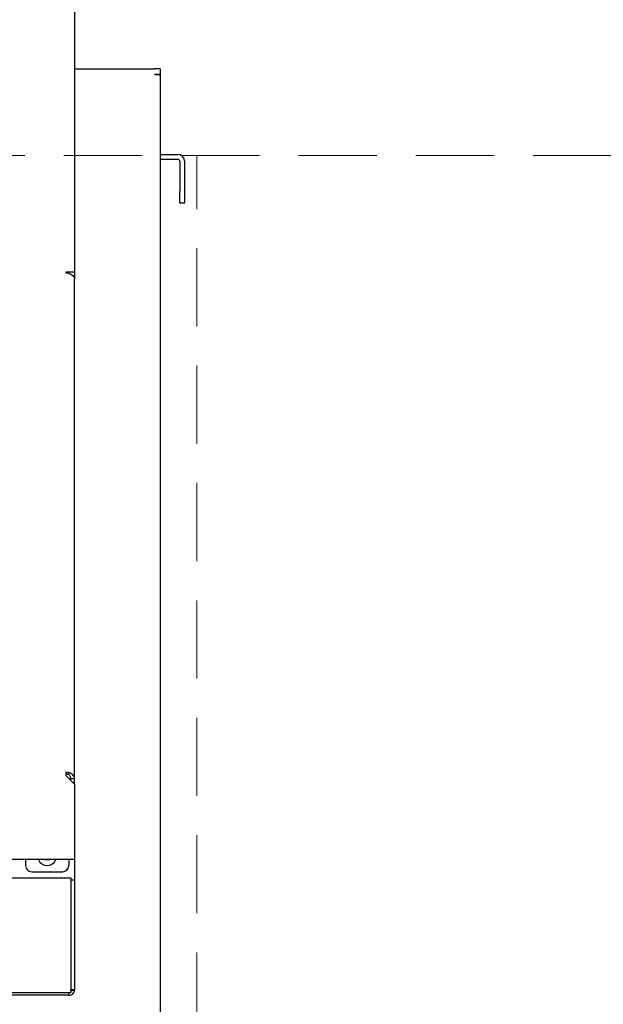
# Model space of a CAD drawing. Header units: inches. Extents: x 36 to 211, y 21 to 146.
# Tile 17 of 52: x 104.39 to 110.36, y 46.71 to 56.78. Entities that reach past the tile are written whole.
import ezdxf

# ---------------------------------------------------------------- set-up
doc = ezdxf.new("R2010")
doc.units = ezdxf.units.IN
doc.header["$LTSCALE"] = 16
doc.header["$MEASUREMENT"] = 0
doc.linetypes.add('HIDDEN', pattern=[0.075, 0.05, -0.025])
doc.layers.add('FORMAT', color=7, linetype='Continuous')

msp = doc.modelspace()

# ---------------------------------------------------------------- linework, layer by layer
at = {"color": 7, "linetype": 'Continuous', "lineweight": 25}
for p, q in [((104.952, 57.137), (104.952, 54.201)), ((104.952, 56.282), (105.769, 56.282)), ((105.827, 56.282), (105.769, 56.282)), ((105.827, 56.224), (105.769, 56.224)), ((105.827, 56.282), (105.827, 56.224)), ((105.827, 56.22), (105.827, 56.224)), ((105.827, 56.22), (105.827, 45.032)), ((105.827, 55.407), (106.007, 55.407)), ((105.827, 55.357), (106.007, 55.357)), ((106.027, 55.337), (106.027, 55.032)), ((106.077, 55.337), (106.077, 55.032)), ((106.027, 54.907), (106.027, 55.032)), ((106.077, 55.032), (106.077, 54.907)), ((106.077, 54.907), (106.027, 54.907)), ((104.863, 54.201), (104.863, 54.191)), ((104.952, 54.201), (104.863, 54.201)), ((104.893, 54.191), (104.863, 54.191)), ((104.952, 54.201), (104.952, 54.132)), ((104.952, 49.025), (104.952, 54.132)), ((104.863, 49.085), (104.863, 49.055)), ((104.893, 49.085), (104.863, 49.085)), ((104.893, 49.065), (104.863, 49.065)), ((104.952, 48.966), (104.863, 49.055)), ((104.893, 49.065), (104.893, 49.085)), ((104.913, 49.025), (104.952, 49.025)), ((104.913, 49.005), (104.913, 49.025)), ((104.952, 48.966), (104.952, 49.025)), ((104.952, 48.966), (104.952, 48.255)), ((104.952, 48.255), (104.952, 48.196)), ((104.952, 48.196), (65.452, 48.196)), ((104.452, 48.196), (104.452, 48.133)), ((104.893, 48.196), (104.893, 48.133)), ((104.952, 48.196), (104.952, 47.988)), ((104.514, 48.071), (104.83, 48.071)), ((65.49, 48.008), (104.914, 48.008)), ((104.914, 48.008), (104.914, 47.95)), ((104.914, 47.988), (104.952, 47.988)), ((104.914, 47.95), (104.914, 46.876)), ((104.952, 47.988), (104.952, 47.926)), ((104.952, 47.926), (104.952, 46.926)), ((104.952, 46.926), (104.952, 46.863)), ((65.49, 46.836), (104.914, 46.836)), ((104.894, 46.807), (104.894, 46.836)), ((104.914, 46.876), (104.914, 46.836)), ((104.952, 46.863), (104.914, 46.863)), ((104.894, 46.807), (103.002, 46.807))]:
    msp.add_line(p, q, dxfattribs=at)
at = {"color": 7, "linetype": 'Continuous', "lineweight": 25, "flags": 128}
msp.add_lwpolyline([(104.646, 48.196), (104.671, 48.191), (104.695, 48.196)], dxfattribs=at)
at = {"color": 7, "linetype": 'Continuous', "lineweight": 25}
for centre, radius, start, end in [((106.007, 55.337), 0.07, 0, 90), ((106.007, 55.337), 0.02, 0, 90), ((104.514, 48.133), 0.0625, 180, 270), ((104.672, 48.227), 0.094, 199.579, 340.421), ((104.83, 48.133), 0.0625, 270, 0)]:
    msp.add_arc(centre, radius, start, end, dxfattribs=at)
for points in [[(105.769, 56.224), (105.776, 56.224), (105.792, 56.223), (105.811, 56.222), (105.824, 56.221), (105.826, 56.221), (105.827, 56.22)], [(104.893, 54.191), (104.9, 54.188), (104.916, 54.182), (104.935, 54.168), (104.949, 54.151), (104.951, 54.138), (104.952, 54.132)], [(104.952, 49.025), (104.951, 49.031), (104.949, 49.044), (104.935, 49.061), (104.916, 49.076), (104.9, 49.082), (104.893, 49.085)], [(104.913, 49.025), (104.912, 49.029), (104.912, 49.036), (104.907, 49.047), (104.901, 49.057), (104.895, 49.062), (104.893, 49.065)]]:
    msp.add_open_spline(points, degree=3, dxfattribs=at)
for points, knots in [([(104.894, 46.807), (104.901, 46.807), (104.909, 46.808), (104.923, 46.814), (104.929, 46.818), (104.94, 46.829), (104.944, 46.836), (104.95, 46.85), (104.952, 46.857), (104.952, 46.865)], [0, 0, 0, 0, 0.25, 0.25, 0.5, 0.5, 0.75, 0.75, 1, 1, 1, 1]), ([(104.952, 46.865), (104.951, 46.863), (104.949, 46.861), (104.936, 46.857), (104.921, 46.853), (104.911, 46.852), (104.908, 46.851)], [0, 0, 0, 0, 0.298283, 0.596566, 0.894848, 1, 1, 1, 1])]:
    msp.add_open_spline(points, degree=3, knots=knots, dxfattribs=at)
at = {"layer": 'FORMAT', "linetype": 'HIDDEN', "lineweight": 18}
for p, q in [((41.243, 55.396), (205.02, 55.396)), ((106.202, 41.646), (106.202, 55.396))]:
    msp.add_line(p, q, dxfattribs=at)

doc.saveas('drawing.dxf')
